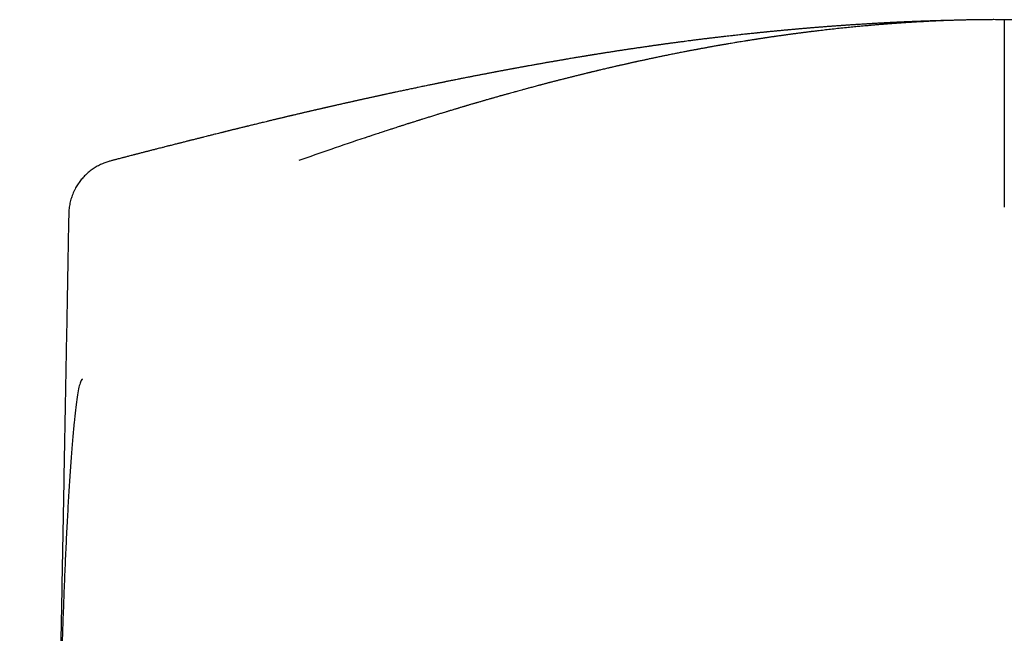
# Model space of a CAD drawing. Header units: millimetres. Extents: x 8 to 719, y 12 to 786.
# Tile 20 of 26: x 288 to 315, y 672 to 688. Entities that reach past the tile are written whole.
import ezdxf

# ---------------------------------------------------------------- set-up
doc = ezdxf.new("R2010")
doc.units = ezdxf.units.MM

msp = doc.modelspace()

# ---------------------------------------------------------------- linework, layer by layer
at = {"color": 7, "linetype": 'Continuous', "lineweight": 30}
for p, q in [((290.794, 684.501), (290.794, 684.501)), ((289.679, 683.079), (289.679, 683.079))]:
    msp.add_line(p, q, dxfattribs=at)
for points, knots in [([(313.516, 688.301), (313.499, 688.301), (313.466, 688.3), (313.42, 688.299), (313.377, 688.298), (313.333, 688.297), (313.284, 688.295), (313.229, 688.294), (313.17, 688.292), (313.112, 688.29), (313.06, 688.289), (313.012, 688.287), (312.964, 688.286), (312.912, 688.284), (312.852, 688.282), (312.791, 688.28), (312.734, 688.278), (312.684, 688.276), (312.64, 688.275), (312.596, 688.273), (312.551, 688.271), (312.502, 688.269), (312.451, 688.267), (312.4, 688.265), (312.355, 688.263), (312.315, 688.262), (312.277, 688.26), (312.235, 688.258), (312.187, 688.256), (312.132, 688.253), (312.074, 688.251), (312.018, 688.248), (311.968, 688.246), (311.923, 688.244), (311.879, 688.241), (311.835, 688.239), (311.788, 688.237), (311.74, 688.234), (311.693, 688.232), (311.65, 688.23), (311.609, 688.227), (311.568, 688.225), (311.523, 688.223), (311.472, 688.22), (311.414, 688.216), (311.354, 688.213), (311.3, 688.21), (311.253, 688.207), (311.207, 688.204), (311.157, 688.201), (311.098, 688.198), (311.035, 688.194), (310.977, 688.19), (310.93, 688.187), (310.89, 688.184), (310.853, 688.182), (310.811, 688.179), (310.764, 688.176), (310.714, 688.173), (310.666, 688.169), (310.624, 688.167), (310.587, 688.164), (310.551, 688.161), (310.512, 688.159), (310.468, 688.156), (310.416, 688.152), (310.362, 688.148), (310.31, 688.144), (310.266, 688.141), (310.224, 688.138), (310.182, 688.135), (310.136, 688.131), (310.086, 688.127), (310.037, 688.123), (309.995, 688.12), (309.959, 688.117), (309.924, 688.115), (309.887, 688.112), (309.846, 688.108), (309.798, 688.104), (309.751, 688.101), (309.708, 688.097), (309.672, 688.094), (309.639, 688.091), (309.604, 688.088), (309.566, 688.085), (309.522, 688.081), (309.475, 688.077), (309.431, 688.074), (309.391, 688.07), (309.355, 688.067), (309.32, 688.064), (309.28, 688.06), (309.234, 688.056), (309.185, 688.052), (309.138, 688.048), (309.097, 688.044), (309.062, 688.041), (309.027, 688.037), (308.991, 688.034), (308.945, 688.03), (308.894, 688.025), (308.845, 688.02), (308.802, 688.016), (308.764, 688.013), (308.724, 688.009), (308.678, 688.004), (308.628, 687.999), (308.581, 687.995), (308.541, 687.991), (308.511, 687.988), (308.484, 687.985), (308.457, 687.982), (308.426, 687.979), (308.39, 687.976), (308.351, 687.972), (308.313, 687.968), (308.279, 687.964), (308.249, 687.961), (308.215, 687.958), (308.172, 687.953), (308.115, 687.947), (308.052, 687.941), (307.994, 687.934), (307.934, 687.928), (307.86, 687.92), (307.776, 687.911), (307.692, 687.901), (307.611, 687.892), (307.527, 687.883), (307.443, 687.873), (307.377, 687.866), (307.323, 687.859), (307.275, 687.854), (307.226, 687.848), (307.184, 687.843), (307.148, 687.839), (307.116, 687.835), (307.083, 687.831), (307.045, 687.826), (307.004, 687.822), (306.965, 687.817), (306.932, 687.813), (306.881, 687.807), (306.802, 687.797), (306.703, 687.785), (306.599, 687.772), (306.498, 687.759), (306.399, 687.746), (306.294, 687.732), (306.196, 687.719), (306.112, 687.708), (306.055, 687.701), (306.011, 687.695), (305.963, 687.688), (305.916, 687.682), (305.875, 687.676), (305.84, 687.672), (305.809, 687.667), (305.777, 687.663), (305.74, 687.658), (305.7, 687.652), (305.661, 687.647), (305.628, 687.642), (305.6, 687.638), (305.574, 687.635), (305.546, 687.631), (305.512, 687.626), (305.473, 687.621), (305.431, 687.615), (305.391, 687.609), (305.355, 687.604), (305.321, 687.599), (305.283, 687.594), (305.239, 687.587), (305.189, 687.58), (305.141, 687.573), (305.098, 687.567), (305.058, 687.561), (305.017, 687.555), (304.97, 687.548), (304.921, 687.541), (304.876, 687.534), (304.84, 687.529), (304.808, 687.524), (304.773, 687.519), (304.73, 687.512), (304.682, 687.505), (304.635, 687.498), (304.595, 687.492), (304.56, 687.486), (304.522, 687.481), (304.478, 687.474), (304.43, 687.466), (304.381, 687.459), (304.336, 687.452), (304.291, 687.445), (304.243, 687.437), (304.193, 687.43), (304.144, 687.422), (304.104, 687.416), (304.068, 687.41), (304.033, 687.404), (303.999, 687.399), (303.962, 687.393), (303.924, 687.387), (303.887, 687.381), (303.855, 687.376), (303.829, 687.372), (303.806, 687.368), (303.784, 687.364), (303.758, 687.36), (303.727, 687.355), (303.691, 687.349), (303.656, 687.343), (303.622, 687.338), (303.59, 687.333), (303.558, 687.327), (303.523, 687.322), (303.476, 687.314), (303.42, 687.305), (303.362, 687.295), (303.311, 687.286), (303.257, 687.277), (303.2, 687.268), (303.144, 687.258), (303.096, 687.25), (303.05, 687.242), (303.006, 687.235), (302.96, 687.227), (302.917, 687.22), (302.876, 687.213), (302.842, 687.207), (302.81, 687.201), (302.778, 687.196), (302.742, 687.189), (302.701, 687.182), (302.661, 687.175), (302.626, 687.169), (302.596, 687.164), (302.549, 687.156), (302.479, 687.143), (302.398, 687.129), (302.313, 687.114), (302.231, 687.099), (302.149, 687.084), (302.089, 687.074), (302.044, 687.066), (302.008, 687.059), (301.971, 687.052), (301.939, 687.047), (301.913, 687.042), (301.89, 687.037), (301.863, 687.033), (301.827, 687.026), (301.781, 687.018), (301.734, 687.009), (301.696, 687.002), (301.666, 686.996), (301.641, 686.992), (301.612, 686.986), (301.577, 686.98), (301.537, 686.972), (301.499, 686.965), (301.468, 686.959), (301.442, 686.955), (301.417, 686.95), (301.389, 686.945), (301.355, 686.938), (301.315, 686.931), (301.276, 686.923), (301.243, 686.917), (301.216, 686.912), (301.192, 686.907), (301.164, 686.902), (301.129, 686.895), (301.086, 686.887), (301.043, 686.879), (301.006, 686.872), (300.975, 686.866), (300.942, 686.86), (300.899, 686.851), (300.849, 686.842), (300.8, 686.832), (300.755, 686.824), (300.711, 686.815), (300.661, 686.805), (300.614, 686.796), (300.575, 686.789), (300.546, 686.783), (300.517, 686.777), (300.485, 686.771), (300.448, 686.764), (300.4, 686.754), (300.345, 686.743), (300.291, 686.733), (300.245, 686.724), (300.201, 686.715), (300.151, 686.705), (300.099, 686.694), (300.053, 686.685), (300.014, 686.677), (299.974, 686.669), (299.93, 686.661), (299.885, 686.651), (299.844, 686.643), (299.806, 686.635), (299.766, 686.627), (299.726, 686.619), (299.688, 686.611), (299.658, 686.605), (299.631, 686.6), (299.604, 686.594), (299.575, 686.588), (299.54, 686.581), (299.498, 686.573), (299.453, 686.563), (299.402, 686.553), (299.346, 686.541), (299.289, 686.529), (299.231, 686.517), (299.172, 686.505), (299.095, 686.489), (298.993, 686.468), (298.875, 686.443), (298.755, 686.418), (298.634, 686.392), (298.523, 686.368), (298.437, 686.35), (298.379, 686.338), (298.334, 686.328), (298.284, 686.317), (298.237, 686.307), (298.196, 686.298), (298.161, 686.291), (298.127, 686.283), (298.091, 686.275), (298.053, 686.267), (298.017, 686.259), (297.986, 686.253), (297.957, 686.246), (297.927, 686.24), (297.888, 686.231), (297.845, 686.222), (297.803, 686.213), (297.765, 686.204), (297.723, 686.195), (297.68, 686.186), (297.64, 686.177), (297.608, 686.17), (297.579, 686.163), (297.548, 686.156), (297.514, 686.149), (297.479, 686.141), (297.445, 686.133), (297.413, 686.126), (297.385, 686.12), (297.355, 686.113), (297.32, 686.105), (297.28, 686.097), (297.244, 686.088), (297.211, 686.081), (297.182, 686.075), (297.15, 686.067), (297.109, 686.058), (297.064, 686.048), (297.018, 686.038), (296.975, 686.028), (296.929, 686.018), (296.881, 686.007), (296.837, 685.997), (296.802, 685.989), (296.77, 685.981), (296.736, 685.974), (296.699, 685.965), (296.663, 685.957), (296.634, 685.95), (296.61, 685.945), (296.587, 685.94), (296.562, 685.934), (296.534, 685.927), (296.502, 685.92), (296.466, 685.912), (296.428, 685.903), (296.392, 685.895), (296.359, 685.887), (296.329, 685.88), (296.299, 685.873), (296.264, 685.865), (296.226, 685.856), (296.187, 685.847), (296.153, 685.839), (296.122, 685.832), (296.087, 685.824), (296.048, 685.815), (296.01, 685.806), (295.976, 685.798), (295.946, 685.791), (295.915, 685.784), (295.879, 685.775), (295.837, 685.765), (295.794, 685.755), (295.756, 685.746), (295.724, 685.739), (295.699, 685.733), (295.676, 685.727), (295.655, 685.722), (295.632, 685.717), (295.603, 685.71), (295.569, 685.702), (295.534, 685.694), (295.501, 685.686), (295.467, 685.678), (295.43, 685.669), (295.389, 685.659), (295.347, 685.649), (295.309, 685.64), (295.274, 685.632), (295.236, 685.622), (295.193, 685.612), (295.151, 685.602), (295.116, 685.594), (295.083, 685.586), (295.045, 685.577), (294.993, 685.564), (294.933, 685.549), (294.872, 685.535), (294.82, 685.522), (294.766, 685.509), (294.709, 685.495), (294.654, 685.482), (294.599, 685.468), (294.55, 685.456), (294.508, 685.446), (294.479, 685.439), (294.451, 685.432), (294.421, 685.425), (294.385, 685.416), (294.343, 685.405), (294.299, 685.395), (294.26, 685.385), (294.228, 685.377), (294.199, 685.37), (294.171, 685.363), (294.139, 685.355), (294.104, 685.346), (294.068, 685.338), (294.036, 685.33), (294.008, 685.323), (293.979, 685.315), (293.946, 685.307), (293.911, 685.298), (293.879, 685.291), (293.853, 685.284), (293.829, 685.278), (293.803, 685.272), (293.764, 685.262), (293.711, 685.249), (293.648, 685.233), (293.59, 685.218), (293.538, 685.205), (293.49, 685.193), (293.438, 685.18), (293.378, 685.165), (293.32, 685.151), (293.271, 685.138), (293.234, 685.129), (293.2, 685.12), (293.167, 685.112), (293.13, 685.103), (293.088, 685.092), (293.042, 685.08), (292.997, 685.069), (292.957, 685.059), (292.922, 685.05), (292.885, 685.041), (292.842, 685.03), (292.793, 685.017), (292.744, 685.005), (292.7, 684.994), (292.661, 684.984), (292.62, 684.973), (292.573, 684.961), (292.52, 684.948), (292.467, 684.934), (292.417, 684.922), (292.374, 684.911), (292.325, 684.898), (292.263, 684.882), (292.192, 684.864), (292.123, 684.847), (292.055, 684.829), (291.987, 684.812), (291.913, 684.793), (291.855, 684.778), (291.805, 684.765), (291.771, 684.757), (291.737, 684.748), (291.7, 684.738), (291.657, 684.727), (291.612, 684.716), (291.572, 684.705), (291.538, 684.696), (291.507, 684.689), (291.478, 684.681), (291.444, 684.672), (291.404, 684.662), (291.355, 684.649), (291.303, 684.636), (291.254, 684.623), (291.212, 684.612), (291.173, 684.602), (291.135, 684.592), (291.091, 684.58), (291.04, 684.567), (290.99, 684.554), (290.946, 684.542), (290.909, 684.532), (290.874, 684.523), (290.836, 684.513), (290.81, 684.506), (290.794, 684.502), (290.794, 684.502)], [0, 0, 0, 0, 0.002279, 0.004176, 0.006016, 0.00791, 0.009912, 0.01236, 0.015063, 0.017546, 0.019852, 0.021834, 0.023797, 0.026036, 0.028648, 0.031565, 0.034016, 0.036078, 0.03796, 0.039787, 0.041744, 0.043827, 0.046146, 0.048395, 0.050413, 0.052064, 0.053581, 0.05539, 0.057446, 0.059821, 0.062528, 0.065044, 0.067122, 0.069007, 0.070844, 0.072805, 0.074753, 0.076964, 0.079027, 0.080898, 0.082526, 0.084365, 0.086193, 0.088387, 0.09101, 0.093767, 0.096159, 0.098015, 0.099922, 0.102065, 0.104615, 0.107566, 0.110177, 0.112203, 0.113717, 0.115304, 0.117071, 0.119122, 0.121476, 0.123595, 0.125325, 0.126904, 0.128425, 0.130074, 0.131935, 0.134168, 0.136848, 0.138972, 0.140836, 0.142648, 0.144357, 0.146341, 0.148691, 0.150874, 0.152608, 0.154166, 0.155584, 0.157162, 0.158956, 0.16103, 0.163301, 0.165174, 0.166612, 0.167991, 0.169416, 0.171118, 0.173056, 0.1751, 0.177152, 0.178856, 0.180347, 0.181806, 0.18341, 0.185501, 0.187799, 0.189881, 0.191609, 0.193083, 0.194515, 0.19605, 0.197894, 0.200421, 0.202665, 0.204392, 0.205977, 0.207616, 0.209637, 0.211896, 0.214219, 0.215756, 0.217026, 0.218166, 0.219318, 0.220557, 0.222143, 0.22396, 0.225678, 0.227131, 0.228373, 0.229533, 0.231562, 0.234106, 0.236956, 0.239671, 0.241723, 0.244799, 0.24932, 0.252691, 0.255728, 0.259894, 0.263653, 0.266683, 0.268512, 0.270683, 0.273018, 0.274835, 0.276266, 0.277688, 0.278981, 0.280667, 0.282617, 0.28432, 0.285729, 0.286992, 0.290942, 0.296023, 0.299963, 0.304484, 0.309341, 0.312879, 0.318221, 0.322173, 0.323783, 0.32578, 0.327921, 0.330046, 0.331864, 0.333357, 0.334595, 0.335947, 0.337533, 0.339392, 0.341204, 0.342636, 0.343768, 0.344879, 0.346008, 0.347435, 0.349256, 0.351142, 0.352979, 0.354506, 0.3559, 0.35736, 0.359461, 0.361729, 0.363895, 0.36575, 0.367335, 0.369106, 0.371162, 0.373575, 0.375524, 0.37701, 0.378344, 0.379706, 0.381546, 0.383948, 0.386067, 0.387701, 0.389177, 0.390694, 0.39269, 0.394972, 0.397005, 0.399061, 0.40083, 0.402941, 0.405399, 0.407453, 0.409278, 0.410727, 0.412174, 0.413786, 0.415283, 0.41702, 0.418741, 0.420127, 0.421217, 0.422171, 0.423128, 0.424192, 0.425562, 0.42724, 0.42887, 0.430215, 0.431679, 0.43304, 0.434439, 0.43627, 0.439285, 0.441771, 0.443826, 0.446054, 0.448865, 0.451318, 0.453411, 0.455182, 0.457305, 0.459201, 0.461238, 0.463076, 0.464525, 0.465785, 0.467171, 0.468754, 0.470605, 0.472502, 0.474016, 0.475223, 0.476461, 0.480205, 0.484428, 0.487228, 0.491395, 0.495202, 0.49801, 0.499364, 0.501069, 0.502793, 0.504184, 0.505268, 0.506272, 0.507252, 0.508803, 0.510995, 0.513293, 0.514994, 0.516118, 0.517204, 0.518359, 0.519913, 0.521853, 0.523567, 0.524896, 0.525988, 0.52705, 0.528161, 0.529657, 0.531594, 0.533435, 0.534829, 0.535894, 0.536963, 0.538076, 0.539505, 0.541704, 0.543739, 0.545199, 0.546489, 0.547881, 0.549546, 0.552196, 0.554435, 0.556116, 0.558061, 0.560323, 0.562767, 0.564267, 0.565406, 0.566647, 0.568041, 0.569657, 0.571571, 0.574452, 0.576864, 0.578788, 0.580468, 0.582786, 0.585407, 0.587264, 0.588944, 0.590537, 0.592544, 0.59479, 0.596521, 0.59797, 0.599817, 0.601856, 0.603365, 0.604751, 0.605933, 0.606965, 0.608244, 0.609851, 0.611571, 0.613848, 0.615833, 0.618347, 0.621234, 0.623511, 0.625976, 0.629141, 0.63371, 0.639557, 0.644795, 0.649719, 0.655571, 0.659619, 0.661216, 0.663205, 0.665608, 0.667841, 0.669542, 0.67104, 0.672526, 0.674026, 0.675878, 0.677567, 0.678852, 0.679971, 0.681347, 0.682949, 0.685105, 0.687034, 0.688585, 0.690242, 0.692533, 0.694296, 0.695666, 0.696808, 0.698167, 0.699745, 0.701283, 0.702892, 0.704323, 0.705491, 0.706688, 0.708294, 0.710185, 0.711906, 0.713205, 0.714486, 0.715855, 0.71747, 0.7199, 0.721901, 0.72351, 0.725698, 0.728024, 0.729918, 0.731576, 0.732716, 0.734196, 0.736055, 0.737733, 0.738946, 0.739892, 0.740954, 0.742037, 0.74325, 0.744667, 0.746293, 0.748096, 0.749684, 0.751159, 0.752421, 0.753747, 0.755228, 0.757017, 0.75888, 0.760359, 0.761558, 0.763089, 0.765018, 0.766768, 0.768204, 0.769521, 0.770802, 0.772333, 0.774313, 0.776384, 0.778138, 0.779436, 0.780556, 0.78156, 0.782448, 0.783406, 0.784701, 0.786325, 0.787867, 0.789431, 0.790762, 0.792417, 0.794303, 0.796284, 0.798039, 0.799387, 0.800978, 0.803179, 0.805154, 0.806548, 0.807929, 0.809567, 0.811586, 0.814909, 0.817639, 0.819675, 0.821965, 0.824872, 0.827305, 0.829357, 0.83227, 0.833855, 0.835013, 0.83617, 0.837511, 0.839092, 0.840992, 0.843167, 0.844925, 0.84631, 0.847484, 0.848755, 0.850147, 0.851723, 0.853454, 0.854937, 0.856066, 0.857257, 0.858795, 0.860565, 0.861971, 0.863064, 0.864046, 0.865184, 0.866487, 0.869296, 0.872308, 0.875012, 0.877206, 0.879252, 0.881493, 0.884197, 0.88732, 0.889259, 0.890834, 0.892299, 0.893747, 0.895381, 0.897219, 0.89937, 0.901542, 0.903193, 0.904713, 0.906239, 0.908164, 0.910571, 0.912797, 0.914724, 0.916342, 0.918066, 0.920227, 0.922638, 0.925152, 0.927368, 0.929269, 0.930889, 0.933947, 0.937631, 0.940317, 0.943183, 0.946843, 0.949481, 0.953106, 0.954676, 0.956146, 0.957634, 0.959275, 0.961238, 0.963439, 0.965241, 0.966698, 0.968019, 0.969322, 0.970673, 0.972544, 0.974745, 0.977273, 0.97949, 0.981356, 0.982994, 0.984669, 0.986547, 0.988889, 0.991409, 0.993288, 0.994847, 0.996417, 0.997975, 0.999876, 1, 1, 1, 1]), ([(314.914, 688.318), (314.899, 688.318), (314.859, 688.318), (314.794, 688.319), (314.715, 688.319), (314.646, 688.32), (314.588, 688.32), (314.547, 688.319), (314.511, 688.319), (314.475, 688.319), (314.435, 688.319), (314.385, 688.319), (314.332, 688.318), (314.282, 688.318), (314.238, 688.317), (314.196, 688.317), (314.15, 688.316), (314.101, 688.315), (314.052, 688.315), (314.008, 688.314), (313.969, 688.313), (313.93, 688.312), (313.887, 688.311), (313.839, 688.31), (313.791, 688.309), (313.748, 688.308), (313.711, 688.307), (313.675, 688.306), (313.635, 688.305), (313.587, 688.303), (313.535, 688.302), (313.484, 688.3), (313.44, 688.298), (313.395, 688.297), (313.345, 688.295), (313.29, 688.293), (313.236, 688.291), (313.189, 688.289), (313.145, 688.287), (313.095, 688.285), (313.044, 688.282), (312.996, 688.28), (312.957, 688.278), (312.922, 688.276), (312.889, 688.275), (312.852, 688.273), (312.81, 688.271), (312.765, 688.268), (312.723, 688.266), (312.687, 688.264), (312.657, 688.262), (312.628, 688.261), (312.597, 688.259), (312.559, 688.257), (312.517, 688.254), (312.477, 688.252), (312.443, 688.25), (312.413, 688.248), (312.385, 688.246), (312.355, 688.244), (312.318, 688.242), (312.275, 688.239), (312.231, 688.236), (312.193, 688.234), (312.162, 688.232), (312.135, 688.23), (312.108, 688.228), (312.077, 688.226), (312.038, 688.223), (311.997, 688.22), (311.957, 688.217), (311.922, 688.214), (311.889, 688.212), (311.857, 688.21), (311.819, 688.207), (311.779, 688.204), (311.739, 688.201), (311.704, 688.198), (311.675, 688.195), (311.649, 688.193), (311.597, 688.189), (311.517, 688.183), (311.413, 688.174), (311.307, 688.165), (311.207, 688.156), (311.099, 688.146), (310.975, 688.134), (310.824, 688.12), (310.648, 688.102), (310.462, 688.083), (310.276, 688.062), (310.096, 688.042), (309.962, 688.026), (309.872, 688.016), (309.825, 688.01), (309.781, 688.005), (309.743, 688), (309.708, 687.996), (309.674, 687.992), (309.637, 687.987), (309.598, 687.982), (309.56, 687.977), (309.526, 687.973), (309.497, 687.969), (309.471, 687.966), (309.444, 687.963), (309.414, 687.959), (309.378, 687.954), (309.338, 687.949), (309.3, 687.944), (309.266, 687.939), (309.235, 687.935), (309.204, 687.931), (309.171, 687.927), (309.132, 687.921), (309.09, 687.916), (309.051, 687.91), (309.017, 687.906), (308.989, 687.902), (308.964, 687.898), (308.936, 687.894), (308.901, 687.89), (308.857, 687.883), (308.81, 687.877), (308.771, 687.871), (308.741, 687.867), (308.717, 687.863), (308.693, 687.86), (308.667, 687.856), (308.635, 687.852), (308.599, 687.846), (308.561, 687.841), (308.526, 687.836), (308.497, 687.831), (308.471, 687.827), (308.446, 687.824), (308.419, 687.82), (308.387, 687.815), (308.349, 687.809), (308.307, 687.802), (308.267, 687.796), (308.232, 687.791), (308.201, 687.786), (308.169, 687.781), (308.132, 687.775), (308.088, 687.769), (308.042, 687.761), (308.004, 687.755), (307.974, 687.751), (307.95, 687.747), (307.926, 687.743), (307.883, 687.736), (307.822, 687.726), (307.751, 687.714), (307.688, 687.704), (307.623, 687.693), (307.555, 687.682), (307.489, 687.671), (307.442, 687.663), (307.404, 687.656), (307.37, 687.65), (307.331, 687.644), (307.293, 687.637), (307.259, 687.631), (307.226, 687.625), (307.188, 687.619), (307.138, 687.61), (307.088, 687.601), (307.041, 687.593), (307.004, 687.586), (306.97, 687.58), (306.936, 687.574), (306.898, 687.567), (306.855, 687.559), (306.809, 687.55), (306.763, 687.542), (306.722, 687.534), (306.685, 687.527), (306.652, 687.521), (306.622, 687.516), (306.588, 687.509), (306.55, 687.502), (306.509, 687.494), (306.47, 687.487), (306.435, 687.48), (306.405, 687.475), (306.375, 687.469), (306.322, 687.459), (306.254, 687.445), (306.177, 687.43), (306.102, 687.415), (306.026, 687.4), (305.95, 687.385), (305.888, 687.373), (305.832, 687.361), (305.779, 687.351), (305.73, 687.34), (305.686, 687.332), (305.644, 687.323), (305.596, 687.313), (305.544, 687.302), (305.497, 687.292), (305.454, 687.283), (305.41, 687.274), (305.363, 687.264), (305.313, 687.253), (305.267, 687.243), (305.226, 687.235), (305.185, 687.226), (305.139, 687.216), (305.09, 687.205), (305.045, 687.196), (305.01, 687.188), (304.981, 687.182), (304.954, 687.176), (304.921, 687.168), (304.883, 687.16), (304.845, 687.151), (304.812, 687.144), (304.783, 687.138), (304.757, 687.132), (304.728, 687.125), (304.695, 687.118), (304.657, 687.109), (304.615, 687.1), (304.577, 687.091), (304.544, 687.084), (304.513, 687.077), (304.48, 687.069), (304.443, 687.061), (304.402, 687.051), (304.36, 687.042), (304.322, 687.033), (304.289, 687.025), (304.253, 687.017), (304.209, 687.007), (304.154, 686.994), (304.095, 686.98), (304.038, 686.966), (303.988, 686.955), (303.949, 686.945), (303.915, 686.937), (303.881, 686.929), (303.844, 686.92), (303.808, 686.912), (303.778, 686.904), (303.751, 686.898), (303.726, 686.892), (303.698, 686.885), (303.664, 686.876), (303.623, 686.867), (303.581, 686.856), (303.543, 686.847), (303.509, 686.839), (303.471, 686.829), (303.429, 686.819), (303.382, 686.807), (303.335, 686.796), (303.294, 686.785), (303.255, 686.775), (303.213, 686.765), (303.166, 686.753), (303.121, 686.742), (303.08, 686.731), (303.041, 686.722), (302.998, 686.711), (302.953, 686.699), (302.908, 686.688), (302.869, 686.678), (302.837, 686.669), (302.805, 686.661), (302.768, 686.652), (302.727, 686.641), (302.686, 686.63), (302.651, 686.621), (302.622, 686.614), (302.595, 686.607), (302.564, 686.599), (302.53, 686.589), (302.49, 686.579), (302.451, 686.569), (302.417, 686.56), (302.387, 686.552), (302.353, 686.543), (302.31, 686.531), (302.255, 686.517), (302.197, 686.501), (302.142, 686.486), (302.094, 686.473), (302.043, 686.46), (301.977, 686.442), (301.902, 686.421), (301.827, 686.401), (301.75, 686.38), (301.674, 686.359), (301.6, 686.338), (301.547, 686.324), (301.503, 686.311), (301.464, 686.3), (301.427, 686.29), (301.395, 686.281), (301.369, 686.274), (301.344, 686.267), (301.317, 686.259), (301.284, 686.25), (301.243, 686.238), (301.199, 686.226), (301.158, 686.214), (301.124, 686.204), (301.092, 686.195), (301.056, 686.185), (301.012, 686.172), (300.966, 686.159), (300.924, 686.147), (300.889, 686.137), (300.857, 686.128), (300.822, 686.117), (300.783, 686.106), (300.742, 686.094), (300.705, 686.083), (300.674, 686.074), (300.648, 686.067), (300.625, 686.06), (300.6, 686.052), (300.571, 686.044), (300.537, 686.034), (300.498, 686.023), (300.462, 686.012), (300.431, 686.003), (300.406, 685.995), (300.384, 685.989), (300.36, 685.982), (300.332, 685.973), (300.297, 685.963), (300.258, 685.951), (300.22, 685.94), (300.187, 685.93), (300.157, 685.921), (300.126, 685.912), (300.087, 685.9), (300.042, 685.886), (299.993, 685.871), (299.947, 685.858), (299.909, 685.846), (299.873, 685.835), (299.831, 685.822), (299.781, 685.807), (299.728, 685.791), (299.679, 685.776), (299.635, 685.762), (299.59, 685.748), (299.542, 685.733), (299.488, 685.717), (299.435, 685.7), (299.385, 685.685), (299.337, 685.67), (299.282, 685.653), (299.229, 685.636), (299.183, 685.622), (299.148, 685.61), (299.116, 685.6), (299.083, 685.59), (299.046, 685.578), (299.003, 685.564), (298.959, 685.551), (298.921, 685.538), (298.889, 685.528), (298.859, 685.519), (298.827, 685.509), (298.787, 685.496), (298.742, 685.481), (298.698, 685.467), (298.661, 685.455), (298.625, 685.444), (298.583, 685.43), (298.529, 685.413), (298.471, 685.394), (298.416, 685.376), (298.369, 685.361), (298.32, 685.345), (298.266, 685.327), (298.21, 685.309), (298.156, 685.291), (298.098, 685.272), (298.034, 685.251), (297.97, 685.23), (297.909, 685.21), (297.844, 685.188), (297.78, 685.167), (297.722, 685.148), (297.691, 685.137), (297.675, 685.132), (297.674, 685.132)], [0, 0, 0, 0, 0.00255, 0.006844, 0.011032, 0.016009, 0.01867, 0.020927, 0.022945, 0.024786, 0.027016, 0.029876, 0.033251, 0.036055, 0.038469, 0.040676, 0.043194, 0.046265, 0.049112, 0.051589, 0.053755, 0.055709, 0.058151, 0.061161, 0.063888, 0.066312, 0.068444, 0.0703, 0.072441, 0.075155, 0.078458, 0.081349, 0.083832, 0.086033, 0.088933, 0.092396, 0.095469, 0.098104, 0.100351, 0.103037, 0.106505, 0.109052, 0.111266, 0.113229, 0.11497, 0.116928, 0.119421, 0.122202, 0.124604, 0.12663, 0.12827, 0.12977, 0.131464, 0.133653, 0.136245, 0.138559, 0.140454, 0.142084, 0.143674, 0.145232, 0.147281, 0.149925, 0.152618, 0.154744, 0.156397, 0.157858, 0.159308, 0.161024, 0.163239, 0.165848, 0.168094, 0.170114, 0.1718, 0.173624, 0.17568, 0.178225, 0.180518, 0.182539, 0.184173, 0.185507, 0.186955, 0.193035, 0.199134, 0.204771, 0.211097, 0.216273, 0.223164, 0.232239, 0.242198, 0.253273, 0.263932, 0.274144, 0.284124, 0.28676, 0.289646, 0.292146, 0.294303, 0.296215, 0.298146, 0.300136, 0.302533, 0.304787, 0.306693, 0.308312, 0.309821, 0.311229, 0.312848, 0.31494, 0.317439, 0.31969, 0.321521, 0.323314, 0.325008, 0.326742, 0.329095, 0.331609, 0.33396, 0.335849, 0.337363, 0.338802, 0.340195, 0.342148, 0.344799, 0.34778, 0.350145, 0.351599, 0.352958, 0.354281, 0.355666, 0.357462, 0.359658, 0.362017, 0.363989, 0.365557, 0.367025, 0.368448, 0.369864, 0.371666, 0.373953, 0.37648, 0.37893, 0.380818, 0.382544, 0.384204, 0.386277, 0.388996, 0.391816, 0.394085, 0.395553, 0.396942, 0.398261, 0.399683, 0.404418, 0.408794, 0.411966, 0.415232, 0.420009, 0.423667, 0.426617, 0.428169, 0.430125, 0.432524, 0.43491, 0.436814, 0.438273, 0.440651, 0.443427, 0.446801, 0.449433, 0.451511, 0.453234, 0.455188, 0.45741, 0.459905, 0.46267, 0.465368, 0.467765, 0.469868, 0.47174, 0.473396, 0.475193, 0.477567, 0.480044, 0.482283, 0.484266, 0.48604, 0.487617, 0.489414, 0.495158, 0.499414, 0.502901, 0.508149, 0.512544, 0.516161, 0.51889, 0.522338, 0.525318, 0.52749, 0.529897, 0.532709, 0.535841, 0.538797, 0.540996, 0.543369, 0.546325, 0.549293, 0.552053, 0.554349, 0.556423, 0.559229, 0.562325, 0.564891, 0.567065, 0.568473, 0.569907, 0.571805, 0.574197, 0.576591, 0.5785, 0.579966, 0.581515, 0.583112, 0.584962, 0.587287, 0.589899, 0.592185, 0.593922, 0.595652, 0.597581, 0.599725, 0.602103, 0.604897, 0.607014, 0.608742, 0.610665, 0.613265, 0.616474, 0.620271, 0.623685, 0.626494, 0.628889, 0.630492, 0.632508, 0.63487, 0.636991, 0.638739, 0.640221, 0.641647, 0.643182, 0.64514, 0.647691, 0.650341, 0.652396, 0.654358, 0.656476, 0.658907, 0.661816, 0.664806, 0.667078, 0.669121, 0.671663, 0.674454, 0.677232, 0.679695, 0.681695, 0.684074, 0.687139, 0.689765, 0.691966, 0.693876, 0.69556, 0.697614, 0.700292, 0.702821, 0.704839, 0.706392, 0.707961, 0.709671, 0.71172, 0.714091, 0.716604, 0.718637, 0.720214, 0.721836, 0.724605, 0.727867, 0.731537, 0.734829, 0.737605, 0.73999, 0.743877, 0.749195, 0.753241, 0.757101, 0.762841, 0.766755, 0.770157, 0.772186, 0.774655, 0.776947, 0.778779, 0.780224, 0.781666, 0.783192, 0.785038, 0.787394, 0.790495, 0.792886, 0.79467, 0.796497, 0.798512, 0.801135, 0.804233, 0.806743, 0.808584, 0.810391, 0.812335, 0.814844, 0.817284, 0.819568, 0.821382, 0.822794, 0.824183, 0.825607, 0.827204, 0.829256, 0.831736, 0.833994, 0.835767, 0.837131, 0.838451, 0.839771, 0.841334, 0.843412, 0.845978, 0.848337, 0.850217, 0.851745, 0.853711, 0.855787, 0.858596, 0.861808, 0.864462, 0.866667, 0.868668, 0.870866, 0.874166, 0.877489, 0.880387, 0.882863, 0.885298, 0.888327, 0.891556, 0.89497, 0.897698, 0.900408, 0.903649, 0.907375, 0.90988, 0.911871, 0.913645, 0.915564, 0.917752, 0.920399, 0.923259, 0.925534, 0.927269, 0.928975, 0.930742, 0.933088, 0.936092, 0.938823, 0.940932, 0.942755, 0.94522, 0.948498, 0.952364, 0.955594, 0.958298, 0.960896, 0.96435, 0.967863, 0.970977, 0.974097, 0.978256, 0.982427, 0.985729, 0.989326, 0.994251, 0.997274, 0.999689, 1, 1, 1, 1]), ([(332.153, 685.132), (332.144, 685.135), (332.127, 685.141), (332.103, 685.149), (332.081, 685.156), (332.058, 685.164), (332.033, 685.172), (332.003, 685.182), (331.969, 685.193), (331.93, 685.206), (331.89, 685.219), (331.854, 685.231), (331.826, 685.241), (331.799, 685.249), (331.769, 685.259), (331.734, 685.271), (331.693, 685.284), (331.651, 685.298), (331.612, 685.311), (331.579, 685.321), (331.548, 685.332), (331.515, 685.343), (331.479, 685.354), (331.441, 685.367), (331.406, 685.378), (331.374, 685.388), (331.348, 685.397), (331.323, 685.405), (331.295, 685.414), (331.261, 685.425), (331.219, 685.438), (331.174, 685.453), (331.132, 685.466), (331.098, 685.477), (331.065, 685.488), (331.026, 685.5), (330.978, 685.516), (330.924, 685.533), (330.873, 685.549), (330.833, 685.562), (330.797, 685.573), (330.763, 685.584), (330.724, 685.596), (330.682, 685.61), (330.638, 685.623), (330.595, 685.637), (330.552, 685.65), (330.508, 685.664), (330.459, 685.679), (330.406, 685.696), (330.357, 685.711), (330.301, 685.729), (330.229, 685.751), (330.144, 685.777), (330.06, 685.803), (329.974, 685.829), (329.89, 685.855), (329.806, 685.88), (329.696, 685.913), (329.547, 685.958), (329.365, 686.012), (329.19, 686.064), (329.015, 686.115), (328.835, 686.167), (328.699, 686.205), (328.618, 686.229), (328.589, 686.237), (328.56, 686.245), (328.528, 686.254), (328.49, 686.265), (328.449, 686.276), (328.412, 686.287), (328.381, 686.295), (328.355, 686.303), (328.33, 686.31), (328.302, 686.318), (328.268, 686.327), (328.227, 686.338), (328.186, 686.35), (328.149, 686.36), (328.118, 686.368), (328.09, 686.376), (328.06, 686.384), (328.028, 686.393), (327.994, 686.403), (327.961, 686.412), (327.931, 686.42), (327.904, 686.427), (327.876, 686.435), (327.845, 686.443), (327.808, 686.453), (327.766, 686.465), (327.726, 686.475), (327.693, 686.484), (327.668, 686.491), (327.645, 686.497), (327.62, 686.504), (327.589, 686.512), (327.548, 686.523), (327.497, 686.537), (327.446, 686.55), (327.397, 686.563), (327.355, 686.574), (327.319, 686.584), (327.282, 686.594), (327.241, 686.604), (327.198, 686.616), (327.157, 686.626), (327.123, 686.635), (327.094, 686.643), (327.064, 686.65), (327.03, 686.659), (326.989, 686.67), (326.947, 686.68), (326.911, 686.69), (326.88, 686.698), (326.849, 686.706), (326.814, 686.714), (326.774, 686.725), (326.722, 686.738), (326.664, 686.752), (326.598, 686.769), (326.53, 686.786), (326.462, 686.803), (326.395, 686.82), (326.326, 686.837), (326.249, 686.856), (326.155, 686.879), (326.057, 686.902), (325.953, 686.927), (325.854, 686.951), (325.754, 686.975), (325.672, 686.994), (325.609, 687.009), (325.563, 687.02), (325.519, 687.03), (325.48, 687.039), (325.447, 687.046), (325.418, 687.053), (325.39, 687.059), (325.36, 687.066), (325.325, 687.074), (325.286, 687.083), (325.247, 687.092), (325.213, 687.1), (325.181, 687.107), (325.149, 687.114), (325.112, 687.123), (325.068, 687.132), (325.023, 687.142), (324.984, 687.151), (324.951, 687.158), (324.922, 687.165), (324.893, 687.171), (324.861, 687.178), (324.823, 687.187), (324.785, 687.195), (324.753, 687.202), (324.727, 687.208), (324.701, 687.213), (324.672, 687.219), (324.638, 687.227), (324.599, 687.235), (324.558, 687.244), (324.521, 687.252), (324.483, 687.26), (324.438, 687.269), (324.383, 687.281), (324.327, 687.293), (324.279, 687.303), (324.239, 687.311), (324.196, 687.32), (324.15, 687.33), (324.101, 687.34), (324.057, 687.349), (324.018, 687.357), (323.981, 687.364), (323.938, 687.373), (323.892, 687.382), (323.847, 687.391), (323.809, 687.399), (323.778, 687.405), (323.748, 687.411), (323.716, 687.417), (323.678, 687.425), (323.638, 687.433), (323.602, 687.44), (323.572, 687.446), (323.546, 687.451), (323.52, 687.456), (323.492, 687.461), (323.458, 687.468), (323.42, 687.475), (323.382, 687.482), (323.347, 687.489), (323.318, 687.495), (323.288, 687.5), (323.256, 687.506), (323.22, 687.513), (323.181, 687.52), (323.142, 687.528), (323.104, 687.535), (323.067, 687.541), (323.027, 687.549), (322.982, 687.557), (322.929, 687.567), (322.872, 687.577), (322.816, 687.587), (322.766, 687.596), (322.722, 687.604), (322.676, 687.612), (322.624, 687.621), (322.576, 687.63), (322.537, 687.636), (322.509, 687.641), (322.484, 687.646), (322.458, 687.65), (322.429, 687.655), (322.394, 687.661), (322.356, 687.668), (322.318, 687.674), (322.283, 687.68), (322.252, 687.685), (322.222, 687.69), (322.189, 687.696), (322.152, 687.702), (322.113, 687.708), (322.076, 687.714), (322.046, 687.719), (322.02, 687.724), (321.995, 687.728), (321.97, 687.732), (321.941, 687.736), (321.908, 687.742), (321.869, 687.748), (321.832, 687.754), (321.797, 687.759), (321.766, 687.764), (321.736, 687.769), (321.703, 687.774), (321.662, 687.781), (321.615, 687.788), (321.569, 687.795), (321.531, 687.801), (321.5, 687.806), (321.473, 687.81), (321.445, 687.814), (321.413, 687.819), (321.375, 687.825), (321.335, 687.83), (321.301, 687.836), (321.273, 687.84), (321.249, 687.843), (321.228, 687.846), (321.205, 687.85), (321.18, 687.853), (321.15, 687.858), (321.114, 687.863), (321.078, 687.868), (321.044, 687.873), (321.014, 687.877), (320.985, 687.881), (320.957, 687.885), (320.925, 687.89), (320.885, 687.895), (320.84, 687.902), (320.798, 687.907), (320.765, 687.912), (320.738, 687.916), (320.714, 687.919), (320.687, 687.923), (320.654, 687.927), (320.614, 687.932), (320.574, 687.938), (320.538, 687.942), (320.51, 687.946), (320.486, 687.949), (320.462, 687.952), (320.435, 687.956), (320.404, 687.96), (320.365, 687.965), (320.325, 687.97), (320.288, 687.975), (320.258, 687.979), (320.229, 687.982), (320.2, 687.986), (320.164, 687.99), (320.122, 687.996), (320.076, 688.001), (320.034, 688.006), (319.998, 688.011), (319.965, 688.015), (319.929, 688.019), (319.889, 688.024), (319.845, 688.029), (319.784, 688.036), (319.702, 688.045), (319.601, 688.057), (319.496, 688.068), (319.391, 688.08), (319.291, 688.09), (319.199, 688.1), (319.122, 688.108), (319.06, 688.114), (319.007, 688.119), (318.951, 688.125), (318.89, 688.131), (318.829, 688.136), (318.773, 688.142), (318.713, 688.147), (318.642, 688.154), (318.568, 688.161), (318.494, 688.167), (318.419, 688.173), (318.345, 688.18), (318.281, 688.185), (318.224, 688.19), (318.17, 688.194), (318.117, 688.198), (318.071, 688.202), (318.027, 688.205), (317.975, 688.209), (317.923, 688.213), (317.875, 688.217), (317.838, 688.219), (317.807, 688.222), (317.776, 688.224), (317.744, 688.226), (317.708, 688.229), (317.671, 688.231), (317.636, 688.233), (317.606, 688.236), (317.579, 688.237), (317.551, 688.239), (317.52, 688.241), (317.481, 688.244), (317.436, 688.247), (317.388, 688.25), (317.347, 688.252), (317.301, 688.255), (317.239, 688.258), (317.159, 688.263), (317.08, 688.267), (317.004, 688.271), (316.925, 688.275), (316.845, 688.279), (316.768, 688.283), (316.693, 688.286), (316.617, 688.289), (316.547, 688.292), (316.48, 688.295), (316.409, 688.298), (316.336, 688.3), (316.266, 688.302), (316.207, 688.304), (316.148, 688.306), (316.092, 688.308), (316.041, 688.309), (315.995, 688.31), (315.95, 688.311), (315.899, 688.312), (315.846, 688.313), (315.798, 688.314), (315.76, 688.315), (315.726, 688.315), (315.692, 688.316), (315.654, 688.317), (315.61, 688.317), (315.564, 688.318), (315.52, 688.318), (315.483, 688.318), (315.45, 688.319), (315.416, 688.319), (315.377, 688.319), (315.333, 688.319), (315.287, 688.319), (315.244, 688.32), (315.209, 688.32), (315.177, 688.319), (315.146, 688.319), (315.111, 688.319), (315.034, 688.319), (314.968, 688.318), (314.914, 688.318)], [0, 0, 0, 0, 0.001667, 0.003014, 0.00427, 0.005658, 0.007179, 0.008909, 0.010978, 0.013387, 0.016011, 0.018189, 0.019824, 0.021223, 0.023058, 0.02514, 0.027615, 0.030375, 0.032721, 0.034516, 0.036296, 0.038232, 0.040555, 0.042739, 0.045006, 0.046889, 0.048374, 0.049694, 0.051407, 0.053299, 0.055832, 0.058858, 0.061378, 0.063282, 0.065021, 0.067239, 0.070209, 0.073757, 0.076763, 0.079298, 0.081059, 0.08303, 0.08545, 0.088043, 0.090518, 0.093356, 0.095669, 0.098184, 0.101196, 0.104451, 0.107563, 0.109974, 0.114452, 0.120438, 0.125079, 0.129409, 0.135772, 0.14009, 0.14427, 0.155385, 0.166567, 0.176568, 0.186461, 0.197671, 0.208501, 0.210403, 0.212119, 0.213676, 0.21549, 0.217826, 0.220428, 0.222654, 0.224352, 0.225897, 0.227335, 0.228845, 0.230833, 0.233302, 0.236047, 0.238132, 0.239852, 0.241462, 0.243223, 0.245004, 0.24714, 0.24924, 0.250985, 0.252376, 0.254012, 0.255834, 0.257944, 0.260525, 0.263287, 0.265033, 0.266384, 0.267679, 0.269106, 0.270665, 0.273299, 0.27635, 0.279575, 0.282418, 0.284875, 0.286994, 0.288846, 0.291323, 0.294175, 0.29656, 0.298469, 0.300152, 0.301724, 0.303705, 0.306239, 0.308912, 0.311012, 0.312644, 0.31441, 0.316416, 0.318794, 0.321551, 0.325512, 0.328929, 0.333258, 0.337491, 0.340763, 0.345135, 0.349505, 0.354388, 0.361529, 0.366673, 0.372658, 0.378827, 0.384282, 0.386955, 0.389864, 0.392447, 0.394651, 0.396545, 0.398249, 0.39977, 0.401393, 0.403524, 0.405965, 0.4082, 0.410203, 0.411996, 0.413727, 0.415799, 0.418556, 0.421391, 0.423614, 0.425428, 0.42717, 0.42861, 0.430489, 0.43283, 0.435166, 0.437034, 0.438449, 0.439806, 0.441531, 0.443458, 0.445736, 0.448313, 0.450549, 0.452282, 0.454976, 0.458312, 0.461934, 0.464603, 0.466695, 0.468998, 0.47192, 0.474815, 0.477428, 0.47967, 0.481522, 0.483967, 0.486991, 0.489634, 0.491747, 0.493604, 0.495064, 0.496852, 0.499119, 0.501661, 0.503782, 0.505424, 0.506882, 0.508314, 0.509872, 0.511802, 0.51415, 0.516533, 0.518452, 0.520064, 0.521713, 0.523551, 0.525609, 0.527925, 0.530355, 0.532364, 0.534471, 0.536713, 0.539304, 0.542345, 0.545884, 0.549189, 0.552051, 0.554481, 0.556823, 0.560011, 0.563357, 0.565143, 0.566743, 0.568214, 0.569565, 0.571161, 0.573192, 0.575588, 0.577723, 0.579834, 0.581572, 0.583197, 0.584936, 0.587249, 0.589593, 0.591749, 0.5935, 0.594881, 0.596252, 0.597712, 0.599252, 0.601182, 0.603515, 0.605818, 0.607682, 0.609476, 0.61117, 0.612921, 0.615168, 0.618138, 0.620972, 0.623088, 0.62473, 0.626379, 0.627762, 0.629556, 0.631828, 0.634303, 0.636324, 0.637839, 0.63909, 0.64034, 0.64159, 0.642929, 0.644666, 0.6468, 0.649031, 0.650874, 0.652694, 0.654239, 0.655737, 0.657494, 0.659828, 0.662671, 0.665155, 0.667048, 0.668376, 0.66975, 0.671191, 0.673027, 0.675379, 0.67797, 0.679972, 0.681511, 0.682821, 0.684176, 0.685579, 0.687369, 0.689615, 0.692162, 0.694304, 0.695955, 0.697359, 0.699131, 0.701084, 0.703502, 0.70636, 0.708884, 0.710768, 0.71254, 0.714533, 0.716799, 0.719415, 0.722107, 0.72725, 0.733508, 0.739386, 0.745223, 0.751468, 0.756584, 0.760942, 0.764513, 0.767288, 0.770005, 0.773999, 0.777804, 0.780463, 0.783452, 0.788096, 0.792624, 0.796171, 0.800756, 0.805303, 0.808833, 0.811669, 0.815089, 0.818105, 0.82068, 0.82291, 0.825712, 0.829399, 0.83191, 0.833885, 0.835638, 0.837258, 0.839188, 0.841112, 0.843361, 0.845418, 0.847114, 0.84846, 0.850089, 0.851814, 0.853874, 0.856607, 0.859621, 0.861968, 0.863713, 0.867388, 0.872551, 0.877337, 0.880919, 0.885498, 0.890799, 0.89445, 0.898686, 0.903504, 0.907391, 0.910706, 0.914844, 0.919637, 0.923139, 0.926662, 0.929689, 0.933164, 0.936202, 0.938493, 0.940965, 0.94385, 0.947231, 0.949904, 0.952046, 0.953792, 0.955699, 0.957833, 0.960293, 0.963102, 0.965694, 0.967727, 0.969467, 0.97138, 0.973513, 0.97606, 0.978982, 0.981359, 0.983273, 0.984959, 0.986772, 0.988714, 0.99078, 1, 1, 1, 1]), ([(314.914, 688.317), (314.914, 688.317), (314.914, 688.318), (314.914, 688.31), (314.914, 688.291), (314.914, 688.259), (314.914, 688.212), (314.914, 688.146), (314.914, 688.067), (314.914, 687.975), (314.914, 687.869), (314.914, 687.748), (314.914, 687.612), (314.914, 687.462), (314.914, 687.3), (314.914, 687.126), (314.914, 686.942), (314.914, 686.746), (314.914, 686.535), (314.914, 686.312), (314.914, 686.075), (314.914, 685.825), (314.914, 685.572), (314.914, 685.317), (314.914, 685.062), (314.914, 684.797), (314.914, 684.611), (314.914, 684.518)], [0, 0, 0, 0, 0.008605, 0.041374, 0.074145, 0.106911, 0.150763, 0.194619, 0.238472, 0.282738, 0.327007, 0.371272, 0.415662, 0.460056, 0.504447, 0.547102, 0.589763, 0.632425, 0.67508, 0.717934, 0.760796, 0.803657, 0.846512, 0.884865, 0.923218, 0.961609, 1, 1, 1, 1]), ([(297.674, 685.132), (297.365, 685.029), (296.765, 684.829), (296.17, 684.616), (295.881, 684.514)], [0, 0, 0, 0, 0.51536, 1, 1, 1, 1]), ([(290.793, 684.501), (290.789, 684.5), (290.768, 684.495), (290.729, 684.483), (290.676, 684.466), (290.62, 684.445), (290.563, 684.42), (290.505, 684.393), (290.448, 684.363), (290.391, 684.33), (290.336, 684.294), (290.282, 684.256), (290.229, 684.214), (290.178, 684.171), (290.129, 684.125), (290.082, 684.077), (290.037, 684.027), (289.994, 683.975), (289.954, 683.92), (289.916, 683.864), (289.88, 683.807), (289.846, 683.745), (289.814, 683.68), (289.785, 683.612), (289.759, 683.542), (289.736, 683.472), (289.717, 683.4), (289.702, 683.329), (289.69, 683.257), (289.682, 683.185), (289.678, 683.126), (289.677, 683.09), (289.677, 683.079)], [0, 0, 0, 0, 0.0076437, 0.0349474, 0.0642897, 0.0952704, 0.1274325, 0.1603951, 0.1938901, 0.2277414, 0.2618359, 0.2961007, 0.330488, 0.364966, 0.3995131, 0.4341139, 0.4687576, 0.5034362, 0.5381436, 0.5728751, 0.6076271, 0.6423968, 0.6809624, 0.7193976, 0.7576069, 0.7956006, 0.83339, 0.8709844, 0.9083917, 0.9456186, 0.9826705, 1, 1, 1, 1]), ([(314.914, 684.518), (314.914, 684.5), (314.914, 684.464), (314.914, 684.399), (314.914, 684.325), (314.914, 684.243), (314.914, 684.153), (314.914, 684.055), (314.914, 683.951), (314.914, 683.838), (314.914, 683.715), (314.914, 683.582), (314.914, 683.446), (314.914, 683.337), (314.914, 683.274), (314.914, 683.258)], [0, 0, 0, 0, 0.077798, 0.155874, 0.23395, 0.311748, 0.389546, 0.467621, 0.545697, 0.623495, 0.709832, 0.796549, 0.883267, 0.969604, 1, 1, 1, 1]), ([(289.677, 683.079), (289.676, 683.017), (289.668, 682.607), (289.654, 681.854), (289.635, 680.824), (289.617, 679.807), (289.598, 678.809), (289.58, 677.831), (289.562, 676.871), (289.545, 675.923), (289.527, 674.983), (289.51, 674.049), (289.493, 673.122), (289.476, 672.208), (289.459, 671.308), (289.443, 670.421), (289.426, 669.548), (289.41, 668.687), (289.394, 667.84), (289.379, 667.007), (289.363, 666.186), (289.348, 665.379), (289.333, 664.586), (289.319, 663.805), (289.305, 663.059), (289.291, 662.346), (289.279, 661.666), (289.266, 660.997), (289.254, 660.339), (289.241, 659.693), (289.229, 659.052), (289.217, 658.419), (289.205, 657.791), (289.194, 657.176), (289.182, 656.572), (289.171, 655.983), (289.16, 655.409), (289.15, 654.851), (289.139, 654.303), (289.129, 653.764), (289.119, 653.232), (289.109, 652.708), (289.099, 652.197), (289.09, 651.697), (289.081, 651.208), (289.071, 650.732), (289.063, 650.27), (289.054, 649.823), (289.046, 649.391), (289.038, 648.97), (289.031, 648.588), (289.024, 648.244), (289.018, 647.937), (289.012, 647.638), (289.006, 647.331), (289, 647.018), (288.994, 646.701), (288.989, 646.4), (288.983, 646.113), (288.978, 645.842), (288.973, 645.608), (288.97, 645.41), (288.966, 645.244), (288.963, 645.086), (288.961, 644.936), (288.958, 644.796), (288.955, 644.668), (288.953, 644.554), (288.951, 644.451), (288.949, 644.358), (288.948, 644.268), (288.946, 644.166), (288.943, 644.045), (288.941, 643.903), (288.938, 643.748), (288.934, 643.579), (288.931, 643.397), (288.927, 643.201), (288.923, 642.992), (288.919, 642.77), (288.914, 642.535), (288.91, 642.286), (288.904, 642.024), (288.899, 641.748), (288.894, 641.459), (288.888, 641.166), (288.882, 640.868), (288.876, 640.569), (288.87, 640.263), (288.864, 639.953), (288.858, 639.642), (288.847, 639.07), (288.831, 638.234), (288.81, 637.13), (288.788, 636.014), (288.766, 634.886), (288.744, 633.752), (288.721, 632.613), (288.699, 631.469), (288.676, 630.313), (288.653, 629.145), (288.629, 627.965), (288.605, 626.774), (288.581, 625.57), (288.562, 624.621), (288.549, 623.933), (288.54, 623.513), (288.532, 623.105), (288.524, 622.707), (288.516, 622.322), (288.509, 621.95), (288.502, 621.591), (288.495, 621.243), (288.488, 620.893), (288.481, 620.541), (288.474, 620.188), (288.467, 619.849), (288.46, 619.523), (288.454, 619.211), (288.448, 618.911), (288.442, 618.633), (288.437, 618.374), (288.432, 618.134), (288.428, 617.906), (288.423, 617.688), (288.419, 617.482), (288.415, 617.287), (288.411, 617.103), (288.408, 616.93), (288.405, 616.768), (288.402, 616.618), (288.399, 616.478), (288.397, 616.368), (288.395, 616.284), (288.394, 616.223), (288.392, 616.163), (288.391, 616.099), (288.39, 616.025), (288.388, 615.941), (288.386, 615.846), (288.384, 615.739), (288.382, 615.63), (288.379, 615.52), (288.377, 615.409), (288.375, 615.294), (288.373, 615.18), (288.37, 615.072), (288.368, 614.974), (288.367, 614.885), (288.365, 614.805), (288.363, 614.732), (288.362, 614.662), (288.361, 614.591), (288.359, 614.516), (288.357, 614.437), (288.356, 614.354), (288.355, 614.298), (288.354, 614.27)], [0, 0, 0, 0, 0.002702, 0.017864, 0.032832, 0.047608, 0.062191, 0.076326, 0.090275, 0.104038, 0.117615, 0.131278, 0.144746, 0.158022, 0.171103, 0.183991, 0.196685, 0.209185, 0.221492, 0.233606, 0.245525, 0.257251, 0.268783, 0.280122, 0.291267, 0.301313, 0.311196, 0.320917, 0.330475, 0.33987, 0.349102, 0.358388, 0.367504, 0.376449, 0.385223, 0.393827, 0.40211, 0.410229, 0.418184, 0.425974, 0.433753, 0.441361, 0.448797, 0.456062, 0.463156, 0.470078, 0.476829, 0.483279, 0.489563, 0.495684, 0.501639, 0.506203, 0.510665, 0.515025, 0.519244, 0.524066, 0.528668, 0.53305, 0.537212, 0.541155, 0.544878, 0.547398, 0.549806, 0.552102, 0.554287, 0.556331, 0.558215, 0.559846, 0.561335, 0.562683, 0.563924, 0.565255, 0.567125, 0.56919, 0.571449, 0.573902, 0.57655, 0.579391, 0.582427, 0.585658, 0.589083, 0.592702, 0.596515, 0.600522, 0.604724, 0.609121, 0.613321, 0.617685, 0.622174, 0.626684, 0.631209, 0.635749, 0.651621, 0.66767, 0.683898, 0.700303, 0.716886, 0.733347, 0.749979, 0.766782, 0.783758, 0.800905, 0.818224, 0.835715, 0.853378, 0.859615, 0.865715, 0.871657, 0.87744, 0.883063, 0.888432, 0.893647, 0.898708, 0.903616, 0.908929, 0.91405, 0.918978, 0.923714, 0.928258, 0.932609, 0.936768, 0.940412, 0.943894, 0.947214, 0.950373, 0.953371, 0.956207, 0.958881, 0.961394, 0.963745, 0.965934, 0.967962, 0.969829, 0.970749, 0.971625, 0.972455, 0.973364, 0.974441, 0.975662, 0.977045, 0.978589, 0.980296, 0.981797, 0.983404, 0.985117, 0.986823, 0.988391, 0.98982, 0.991109, 0.99226, 0.993317, 0.994283, 0.995308, 0.996396, 0.997549, 0.998766, 1, 1, 1, 1]), ([(290.045, 678.616), (290.034, 678.61), (290.01, 678.596), (289.972, 678.486), (289.934, 678.314), (289.896, 678.079), (289.858, 677.787), (289.821, 677.445), (289.784, 677.049), (289.748, 676.601), (289.712, 676.104), (289.678, 675.561), (289.644, 674.974), (289.611, 674.348), (289.58, 673.685), (289.551, 672.99), (289.525, 672.268), (289.499, 671.501), (289.476, 670.693), (289.454, 669.847), (289.434, 668.99), (289.423, 668.415), (289.417, 668.128)], [0, 0, 0, 0, 0.05165, 0.103329, 0.15502, 0.20672, 0.255303, 0.3039, 0.352504, 0.401113, 0.449724, 0.498337, 0.546955, 0.595581, 0.644212, 0.692842, 0.741466, 0.79008, 0.84258, 0.895068, 0.947544, 1, 1, 1, 1])]:
    msp.add_open_spline(points, degree=3, knots=knots, dxfattribs=at)

doc.saveas('drawing.dxf')
